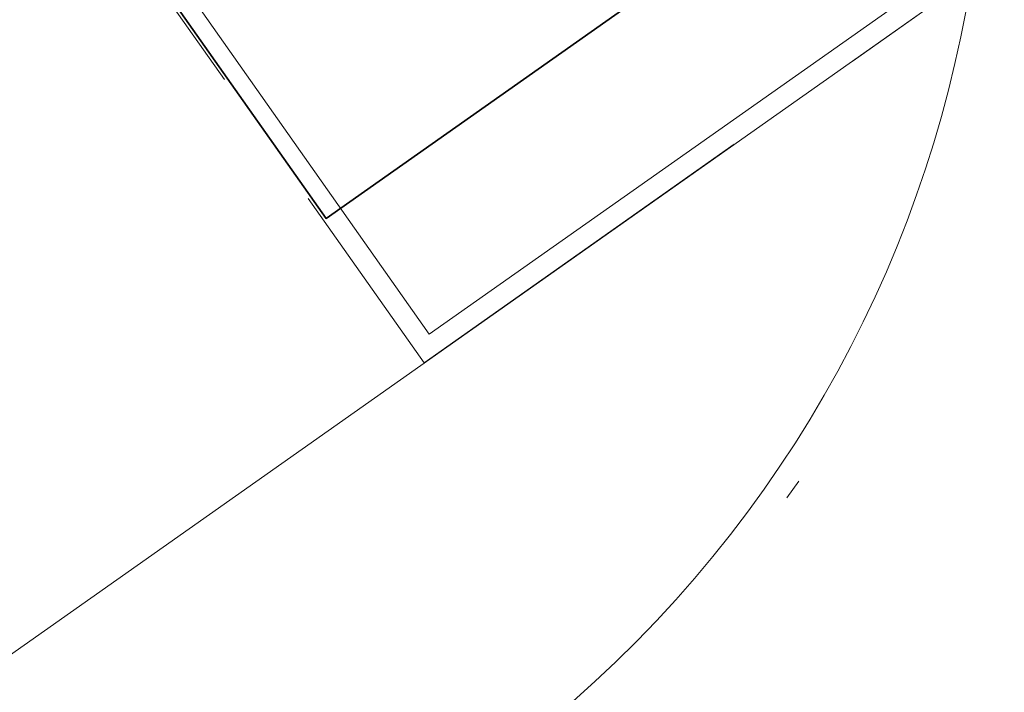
# Model space of a CAD drawing. Header units: metres. Extents: x 150385 to 171486, y 478588 to 485023.
# Tile 213 of 256: x 151365.09 to 151369.84, y 484134.44 to 484137.68. Entities that reach past the tile are written whole.
import ezdxf
from ezdxf.lldxf.tags import DXFTag

# ---------------------------------------------------------------- set-up
doc = ezdxf.new("R2010")
doc.units = ezdxf.units.M
for name, pattern in [('KAD', [12, 5, -1, 2, -1, 2, -1]), ('VH-GELEIDEBAND', [6, 2, -2, 0, -2]), ('VH-OPSLUITBAND_100X200', [16, 8, -2, 4, -2]), ('VH-OPSLUITBAND_60X200', [12, 6, -2, 2, -2])]:
    doc.linetypes.add(name, pattern=pattern)
doc.layers.add('B-WE-KG-GRENS_PERCEEL-GV', color=150, linetype='KG-PERCEEL', lineweight=30, true_color=0x007fff)
for name, color, linetype, lineweight in [('N-WE-VH-KANTOPSLUITING_ACHTERKANTBAND-G', 7, 'Continuous', 5), ('N-WE-VH-KANTOPSLUITING_GELEIDEBAND-ANTRACIET_40_120X250-G', 7, 'VH-GELEIDEBAND', 35), ('N-WE-VH-KANTOPSLUITING_OPSLUITBAND-ANTRACIET_100X200-G', 7, 'VH-OPSLUITBAND_100X200', 35), ('N-WE-VH-KANTOPSLUITING_OPSLUITBAND_60X200-G', 7, 'VH-OPSLUITBAND_60X200', 35), ('N-XX-KG-GRENS_PERCEEL_TRAFO-G', 252, 'KAD', 15)]:
    doc.layers.add(name, color=color, linetype=linetype, lineweight=lineweight)
doc.styles.get("Standard").update_dxf_attribs({"font": 'NLCS-ISO.ttf'})
tags = doc.linetypes.add('KG-PERCEEL', pattern='A,5.5,-2,["P",Standard,S=1.8,R=0,X=-0.5,Y=-0.9],-2,5.5,-2,[5,NLCS.shx,S=0.75,R=0,X=0,Y=0],-2', length=19).pattern_tags.tags
tags[6] = DXFTag(74, 10)

msp = doc.modelspace()

# ---------------------------------------------------------------- linework, layer by layer
at = {"layer": 'B-WE-KG-GRENS_PERCEEL-GV', "flags": 128}
for points in [[(151363.45, 484141.14), (151366.57, 484143.42), (151369.82, 484139.01), (151366.57, 484136.72)], [(151363.45, 484141.14), (151366.57, 484136.72), (151369.82, 484139.01), (151366.57, 484143.42)], [(151363.45, 484141.14), (151366.57, 484143.42), (151369.82, 484139.01), (151366.57, 484136.72)], [(151363.45, 484141.14), (151366.57, 484136.72), (151369.82, 484139.01), (151366.57, 484143.42)], [(151363.45, 484141.14), (151366.57, 484143.42), (151369.82, 484139.01), (151366.57, 484136.72)], [(151363.45, 484141.14), (151366.57, 484136.72), (151369.82, 484139.01), (151366.57, 484143.42)]]:
    msp.add_lwpolyline(points, close=True, dxfattribs=at)
at = {"layer": 'N-WE-VH-KANTOPSLUITING_ACHTERKANTBAND-G', "color": 7, "lineweight": 5, "flags": 128}
msp.add_lwpolyline([(151361.5053669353, 484163.1832250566, 0.4142135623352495), (151362.1742285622, 484163.0673625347), (151365.8684676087, 484165.6707116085), (151377.8731478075, 484148.635662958), (151374.1044590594, 484145.979845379, 0.4362775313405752), (151374.0299469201, 484145.4277470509, 0.3682630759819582), (151381.4871273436, 484144.0794829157, -0.388943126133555), (151397.4881960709, 484140.584529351), (151411.1233946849, 484121.2357283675, -0.4142135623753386), (151408.197866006, 484104.3469722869), (151396.3779585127, 484096.0174232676, -0.4142135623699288), (151379.4892024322, 484098.9429519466), (151365.8470317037, 484118.3016465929, -0.3834112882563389), (151367.7608355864, 484134.3937459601, 0.3846943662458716), (151368.669790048, 484142.1851728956), (151367.4075395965, 484143.9763460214, 0.4142135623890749), (151367.0173702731, 484144.0439322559), (151363.2572352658, 484141.3941425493), (151352.6926489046, 484156.3856451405), (151356.288640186, 484158.9197584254, 0.4142137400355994), (151356.4045025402, 484159.5886202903, 0.4142137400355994)], format="xyb", dxfattribs=at)
msp.add_lwpolyline([(151369.7021586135, 484138.0200598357), (151367.0663018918, 484136.1625557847), (151363.3389773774, 484141.4517466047)], dxfattribs=at)
at = {"layer": 'N-WE-VH-KANTOPSLUITING_GELEIDEBAND-ANTRACIET_40_120X250-G', "color": 7, "lineweight": 5, "ltscale": 2, "flags": 128}
msp.add_lwpolyline([(151360.5962833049, 484164.2649264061), (151361.4072764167, 484163.1141001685, 0.4142135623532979), (151362.2433534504, 484162.9692720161), (151365.8395019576, 484165.5034961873), (151377.7059324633, 484148.6646285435), (151374.0353341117, 484146.0779358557, 0.4361867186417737), (151373.9371948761, 484145.3516085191, 0.3682566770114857), (151381.5474632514, 484143.9757545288, -0.388943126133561), (151397.3901055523, 484140.5154044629), (151411.0253041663, 484121.1666034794, -0.4142135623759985), (151408.1287411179, 484104.4450628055), (151396.3088336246, 484096.1155137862, -0.4142135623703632), (151379.5872929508, 484099.0120768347), (151365.9451222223, 484118.370771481, -0.3834112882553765), (151367.8399775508, 484134.303543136, 0.3846814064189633), (151368.7677267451, 484142.2545160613), (151367.5632341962, 484143.963728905, 0.4142135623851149), (151366.8665032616, 484144.0844186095), (151363.2862008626, 484141.5613580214), (151352.8598643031, 484156.3566795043), (151356.3577650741, 484158.8216679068, 0.4142137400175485), (151356.5025930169, 484159.6577452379), (151355.898077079, 484160.5162671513)], format="xyb", dxfattribs=at)
at = {"layer": 'N-WE-VH-KANTOPSLUITING_OPSLUITBAND-ANTRACIET_100X200-G', "color": 7, "lineweight": 5, "ltscale": 0.35, "flags": 128}
for points in [[(151363.2572353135, 484141.3941424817), (151367.0421639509, 484136.0232095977), (151369.6823715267, 484137.8837797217)], [(151365.1044914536, 484134.6575225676), (151365.1044799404, 484134.6575389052)]]:
    msp.add_lwpolyline(points, dxfattribs=at)
at = {"layer": 'N-WE-VH-KANTOPSLUITING_OPSLUITBAND_60X200-G', "color": 7, "lineweight": 5, "flags": 128}
msp.add_lwpolyline([(151369.6749658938, 484137.878569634), (151344.5177276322, 484120.1499018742), (151345.5546009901, 484118.678544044), (151356.7040012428, 484126.5355691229), (151356.9742645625, 484126.7260248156)], dxfattribs=at)
at = {"layer": 'N-XX-KG-GRENS_PERCEEL_TRAFO-G', "color": 7, "lineweight": 5}
msp.add_lwpolyline([(151366.71, 484143.42), (151369.82, 484139.01), (151366.57, 484136.72), (151363.45, 484141.14)], close=True, dxfattribs=at)

doc.saveas('drawing.dxf')
